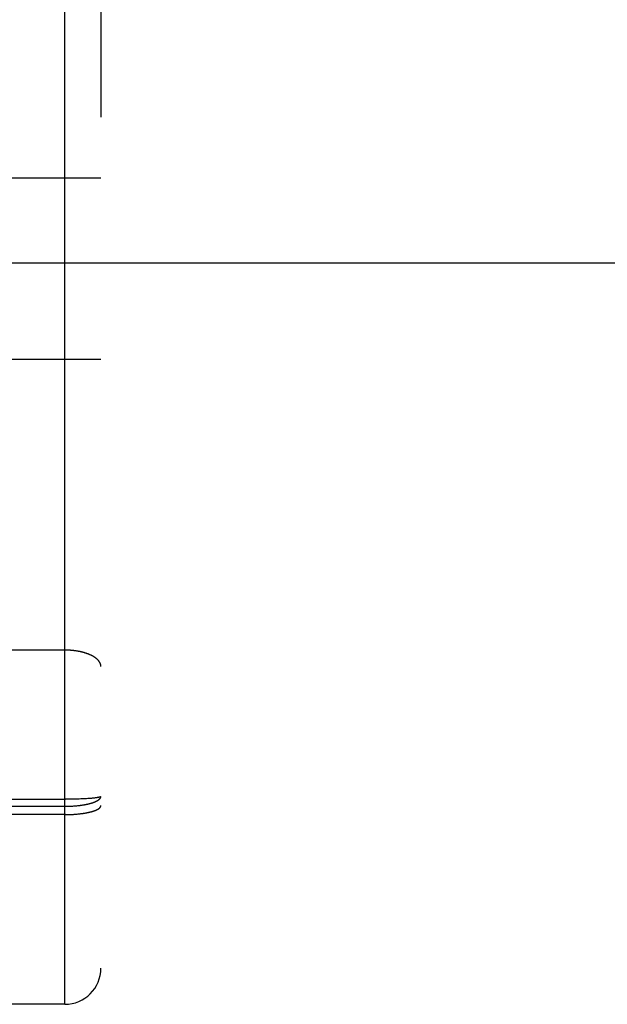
# Model space of a CAD drawing. Header units: inches. Extents: x 0 to 185, y 0 to 120.
# Tile 21 of 102: x 79.517 to 80.006, y 9.075 to 9.895. Entities that reach past the tile are written whole.
import ezdxf

# ---------------------------------------------------------------- set-up
doc = ezdxf.new("R2010")
doc.units = ezdxf.units.IN
doc.header["$LTSCALE"] = 10.163043
doc.header["$MEASUREMENT"] = 0
doc.linetypes.add('HIDDEN', pattern=[0.2, 0.1, -0.1])
doc.layers.add('02___PRT_ALL_AXES', color=7, linetype='CONTINUOUS')
doc.layers.add('DEFAULT_2', color=8, linetype='HIDDEN')

msp = doc.modelspace()

# ---------------------------------------------------------------- linework, layer by layer
at = {"layer": '02___PRT_ALL_AXES', "color": 8, "linetype": 'HIDDEN'}
msp.add_line((79.55434, 9.07543), (78.98934, 9.07543), dxfattribs=at)
at = {"layer": 'DEFAULT_2', "color": 8, "linetype": 'HIDDEN'}
for p, q in [((79.55434, 9.07543), (79.55434, 10.86043)), ((79.58434, 10.83043), (79.58434, 9.10543)), ((79.58434, 9.76343), (79.45934, 9.76343)), ((60.79284, 9.69293), (81.27184, 9.69293)), ((79.58434, 9.61243), (79.45934, 9.61243)), ((79.55434, 9.3704), (79.48893, 9.3704)), ((78.98808, 9.24617), (79.55476, 9.24616)), ((79.55644, 9.24617), (79.55476, 9.24616)), ((79.55812, 9.24618), (79.55644, 9.24617)), ((79.55978, 9.2462), (79.55812, 9.24618)), ((79.56143, 9.24623), (79.55978, 9.2462)), ((79.56305, 9.24627), (79.56143, 9.24623)), ((79.56465, 9.24631), (79.56305, 9.24627)), ((79.56621, 9.24636), (79.56465, 9.24631)), ((79.56774, 9.24642), (79.56621, 9.24636)), ((79.5703, 9.24654), (79.56922, 9.24648)), ((79.57136, 9.24659), (79.5703, 9.24654)), ((79.57238, 9.24665), (79.57136, 9.24659)), ((79.57337, 9.24672), (79.57238, 9.24665)), ((79.57433, 9.24678), (79.57337, 9.24672)), ((79.57526, 9.24685), (79.57433, 9.24678)), ((79.57585, 9.2469), (79.57526, 9.24685)), ((79.57643, 9.24695), (79.57585, 9.2469)), ((79.57699, 9.247), (79.57643, 9.24695)), ((79.57753, 9.24705), (79.57699, 9.247)), ((79.57806, 9.24711), (79.57753, 9.24705)), ((79.57856, 9.24716), (79.57806, 9.24711)), ((79.57905, 9.24722), (79.57856, 9.24716)), ((79.57952, 9.24727), (79.57905, 9.24722)), ((79.57996, 9.24733), (79.57952, 9.24727)), ((79.58039, 9.24739), (79.57996, 9.24733)), ((78.98892, 9.24033), (79.55434, 9.24033)), ((79.55476, 9.23343), (78.98934, 9.23343)), ((79.55434, 9.24033), (79.55518, 9.24034)), ((79.55476, 9.23343), (79.5556, 9.23343)), ((79.55518, 9.24034), (79.55602, 9.24035)), ((79.5556, 9.23343), (79.55644, 9.23345)), ((79.55602, 9.24035), (79.55686, 9.24036)), ((79.55644, 9.23345), (79.55728, 9.23346)), ((79.55686, 9.24036), (79.5577, 9.24039)), ((79.55728, 9.23346), (79.55812, 9.23349)), ((79.5577, 9.24039), (79.55854, 9.24042)), ((79.55812, 9.23349), (79.55895, 9.23352)), ((79.55854, 9.24042), (79.55937, 9.24045)), ((79.55895, 9.23352), (79.55978, 9.23355)), ((79.55937, 9.24045), (79.56019, 9.24049)), ((79.55978, 9.23355), (79.56061, 9.23359)), ((79.56019, 9.24049), (79.56102, 9.24054)), ((79.56061, 9.23359), (79.56143, 9.23364)), ((79.56102, 9.24054), (79.56183, 9.2406)), ((79.56143, 9.23364), (79.56224, 9.23369)), ((79.56183, 9.2406), (79.56265, 9.24066)), ((79.56224, 9.23369), (79.56305, 9.23375)), ((79.56265, 9.24066), (79.56345, 9.24072)), ((79.56305, 9.23375), (79.56385, 9.23381)), ((79.56345, 9.24072), (79.56425, 9.2408)), ((79.56385, 9.23381), (79.56464, 9.23388)), ((79.56425, 9.2408), (79.56504, 9.24088)), ((79.56464, 9.23388), (79.56543, 9.23396)), ((79.56543, 9.23396), (79.56621, 9.23404)), ((79.56621, 9.23404), (79.56698, 9.23412)), ((79.56698, 9.23412), (79.56773, 9.23421)), ((79.56773, 9.23421), (79.56848, 9.23431))]:
    msp.add_line(p, q, dxfattribs=at)
for points in [[(79.58434, 9.3568), (79.58434, 9.357), (79.58433, 9.35719), (79.58432, 9.35738), (79.58429, 9.35757), (79.58427, 9.35776), (79.58424, 9.35795), (79.5842, 9.35814), (79.58415, 9.35833), (79.5841, 9.35852), (79.58405, 9.3587), (79.58399, 9.35889), (79.58392, 9.35908), (79.58384, 9.35927), (79.58377, 9.35946), (79.58368, 9.35964), (79.58359, 9.35983), (79.58349, 9.36001), (79.58339, 9.3602), (79.58328, 9.36038), (79.58317, 9.36057), (79.58305, 9.36075), (79.58292, 9.36093), (79.58279, 9.36111), (79.58266, 9.36129), (79.58252, 9.36147), (79.58237, 9.36165), (79.58222, 9.36183), (79.58206, 9.36201), (79.58189, 9.36218), (79.58173, 9.36236), (79.58155, 9.36253), (79.58137, 9.3627), (79.58119, 9.36287), (79.581, 9.36304), (79.5808, 9.36321), (79.5806, 9.36338), (79.58039, 9.36355), (79.58018, 9.36371), (79.57996, 9.36387), (79.57974, 9.36404), (79.57952, 9.3642), (79.57929, 9.36436), (79.57905, 9.36451), (79.57881, 9.36467), (79.57856, 9.36482), (79.57831, 9.36498), (79.57806, 9.36513), (79.5778, 9.36528), (79.57753, 9.36543), (79.57726, 9.36557), (79.57699, 9.36572), (79.57671, 9.36586), (79.57643, 9.366), (79.57614, 9.36614), (79.57585, 9.36628), (79.57555, 9.36642), (79.57526, 9.36655), (79.57495, 9.36668), (79.57464, 9.36681), (79.57433, 9.36694), (79.57402, 9.36707), (79.5737, 9.36719), (79.57337, 9.36731), (79.57305, 9.36743), (79.57272, 9.36755), (79.57238, 9.36766), (79.57204, 9.36778), (79.5717, 9.36789), (79.57136, 9.368), (79.57101, 9.36811), (79.57066, 9.36821), (79.5703, 9.36831), (79.56994, 9.36841), (79.56958, 9.36851), (79.56922, 9.36861), (79.56885, 9.3687), (79.56848, 9.36879), (79.56811, 9.36888), (79.56774, 9.36897), (79.56736, 9.36905), (79.56698, 9.36913), (79.56659, 9.36921), (79.56621, 9.36929), (79.56582, 9.36936), (79.56543, 9.36943), (79.56504, 9.3695), (79.56465, 9.36957), (79.56425, 9.36963), (79.56385, 9.3697), (79.56345, 9.36975), (79.56305, 9.36981), (79.56265, 9.36987), (79.56224, 9.36992), (79.56183, 9.36997), (79.56143, 9.37001), (79.56102, 9.37006), (79.56061, 9.3701), (79.56019, 9.37014), (79.55978, 9.37017), (79.55937, 9.3702), (79.55895, 9.37023), (79.55854, 9.37026), (79.55812, 9.37029), (79.5577, 9.37031), (79.55728, 9.37033), (79.55686, 9.37035), (79.55644, 9.37036), (79.55602, 9.37037), (79.5556, 9.37038), (79.55518, 9.37039), (79.55476, 9.3704), (79.55434, 9.3704)], [(79.56504, 9.24088), (79.56543, 9.24092), (79.56582, 9.24096), (79.56621, 9.24101), (79.56659, 9.24105), (79.56698, 9.2411), (79.56736, 9.24115), (79.56774, 9.2412), (79.56811, 9.24126), (79.56848, 9.24131), (79.56885, 9.24136), (79.56922, 9.24142), (79.56958, 9.24148), (79.56994, 9.24154), (79.5703, 9.2416), (79.57066, 9.24166), (79.57101, 9.24173), (79.57136, 9.24179), (79.5717, 9.24186), (79.57204, 9.24193), (79.57238, 9.24199), (79.57272, 9.24206), (79.57305, 9.24214), (79.57337, 9.24221), (79.5737, 9.24228), (79.57402, 9.24236), (79.57433, 9.24244), (79.57464, 9.24251), (79.57495, 9.24259), (79.57526, 9.24267), (79.57555, 9.24275), (79.57585, 9.24284), (79.57614, 9.24292), (79.57643, 9.243), (79.57671, 9.24309), (79.57699, 9.24318), (79.57726, 9.24327), (79.57753, 9.24335), (79.5778, 9.24344), (79.57806, 9.24354), (79.57831, 9.24363), (79.57856, 9.24372), (79.57881, 9.24381), (79.57905, 9.24391), (79.57929, 9.24401), (79.57952, 9.2441), (79.57974, 9.2442), (79.57996, 9.2443), (79.58018, 9.2444), (79.58039, 9.2445), (79.5806, 9.2446), (79.5808, 9.2447), (79.581, 9.2448), (79.58119, 9.24491), (79.58137, 9.24501), (79.58155, 9.24512), (79.58173, 9.24522), (79.58189, 9.24533), (79.58206, 9.24543), (79.58222, 9.24554), (79.58237, 9.24565), (79.58252, 9.24576), (79.58266, 9.24587), (79.58279, 9.24598), (79.58292, 9.24609), (79.58305, 9.2462), (79.58317, 9.24631), (79.58328, 9.24642), (79.58339, 9.24653), (79.58349, 9.24664), (79.58359, 9.24676), (79.58368, 9.24687), (79.58377, 9.24698), (79.58384, 9.2471), (79.58392, 9.24721), (79.58399, 9.24733), (79.58405, 9.24744), (79.5841, 9.24756), (79.58415, 9.24767), (79.5842, 9.24779), (79.58424, 9.2479), (79.58427, 9.24802), (79.58429, 9.24813), (79.58432, 9.24825), (79.58433, 9.24836), (79.58434, 9.24848), (79.58434, 9.2486)], [(79.56922, 9.24648), (79.56811, 9.24643), (79.56774, 9.24642)], [(79.58434, 9.2486), (79.58434, 9.24856), (79.58433, 9.24853), (79.58432, 9.24849), (79.58429, 9.24846), (79.58427, 9.24842), (79.58424, 9.24839), (79.5842, 9.24836), (79.58415, 9.24832), (79.5841, 9.24829), (79.58405, 9.24826), (79.58399, 9.24822), (79.58392, 9.24819), (79.58384, 9.24815), (79.58377, 9.24812), (79.58368, 9.24809), (79.58359, 9.24805), (79.58349, 9.24802), (79.58339, 9.24799), (79.58328, 9.24795), (79.58317, 9.24792), (79.58305, 9.24789), (79.58292, 9.24786), (79.58279, 9.24782), (79.58266, 9.24779), (79.58252, 9.24776), (79.58237, 9.24773), (79.58222, 9.2477), (79.58206, 9.24766), (79.58189, 9.24763), (79.58173, 9.2476), (79.58155, 9.24757), (79.58137, 9.24754), (79.58119, 9.24751), (79.581, 9.24748), (79.5808, 9.24745), (79.5806, 9.24742), (79.58039, 9.24739)], [(79.56848, 9.23431), (79.56885, 9.23436), (79.56922, 9.23441), (79.56958, 9.23446), (79.56994, 9.23452), (79.5703, 9.23457), (79.57065, 9.23463), (79.57101, 9.23468), (79.57135, 9.23474), (79.5717, 9.2348), (79.57204, 9.23486), (79.57238, 9.23493), (79.57271, 9.23499), (79.57304, 9.23505), (79.57337, 9.23512), (79.57369, 9.23519), (79.57401, 9.23525), (79.57433, 9.23532), (79.57464, 9.23539), (79.57495, 9.23546), (79.57525, 9.23554), (79.57555, 9.23561), (79.57585, 9.23568), (79.57614, 9.23576), (79.57643, 9.23584), (79.57671, 9.23591), (79.57699, 9.23599), (79.57726, 9.23607), (79.57753, 9.23615), (79.57779, 9.23623), (79.57805, 9.23631), (79.57831, 9.2364), (79.57856, 9.23648), (79.57881, 9.23657), (79.57905, 9.23665), (79.57928, 9.23674), (79.57952, 9.23682), (79.57974, 9.23691), (79.57996, 9.237), (79.58018, 9.23709), (79.58039, 9.23718), (79.5806, 9.23727), (79.5808, 9.23736), (79.58099, 9.23746), (79.58118, 9.23755), (79.58137, 9.23764), (79.58155, 9.23774), (79.58172, 9.23783), (79.58189, 9.23793), (79.58206, 9.23802), (79.58222, 9.23812), (79.58237, 9.23822), (79.58252, 9.23831), (79.58266, 9.23841), (79.58279, 9.23851), (79.58292, 9.23861), (79.58305, 9.23871), (79.58317, 9.23881), (79.58328, 9.23891), (79.58339, 9.23901), (79.58349, 9.23911), (79.58359, 9.23921), (79.58368, 9.23931), (79.58377, 9.23941), (79.58384, 9.23952), (79.58392, 9.23962), (79.58399, 9.23972), (79.58405, 9.23982), (79.5841, 9.23993), (79.58415, 9.24003), (79.5842, 9.24013), (79.58424, 9.24024), (79.58427, 9.24034), (79.58429, 9.24044), (79.58432, 9.24055), (79.58433, 9.24065), (79.58434, 9.24075), (79.58434, 9.24086)]]:
    msp.add_lwpolyline(points, dxfattribs=at)
msp.add_arc((79.55434, 9.10543), 0.03, 270, 360, dxfattribs=at)

doc.saveas('drawing.dxf')
